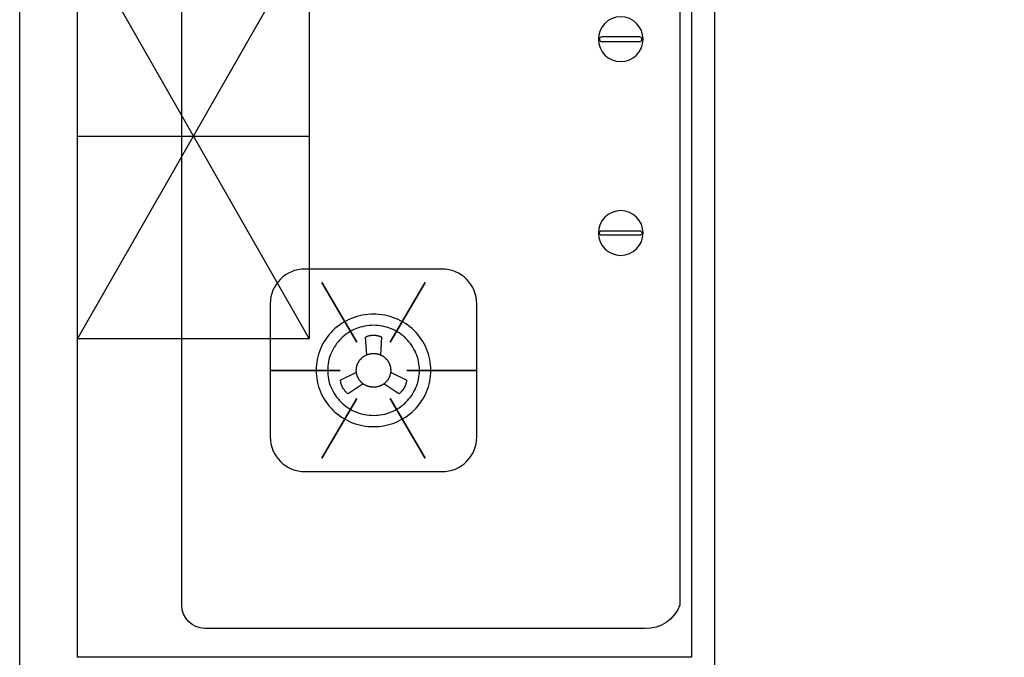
# Model space of a CAD drawing. Header units: millimetres. Extents: x 296296 to 297283, y 219875 to 220035.
# Tile 116 of 256: x 296796.388 to 296797.239, y 220019.989 to 220020.539. Entities that reach past the tile are written whole.
import ezdxf

# ---------------------------------------------------------------- set-up
doc = ezdxf.new("R2010")
doc.units = ezdxf.units.MM

# ---------------------------------------------------------------- blocks, each defined once
blk = doc.blocks.new('185洋房-中间套（报建版）-旧规$0$185洋房-边套（报建版）$0$洋房户型$0$A$C98681575')
at = {"color": 253}
for p, q in [((530.0136008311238, 275.0033057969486), (330.0135916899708, 625.0033005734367)), ((530.0135916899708, 625.0033057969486), (330.0136008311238, 275.0033005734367)), ((267.5326510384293, 276.4175677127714), (268.5690272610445, 261.1335138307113)), ((280.3697176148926, 261.1335141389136), (281.4060930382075, 276.4175680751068)), ((259.7038592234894, 246.0751789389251), (245.6885901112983, 239.313343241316)), ((303.2501559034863, 239.3133447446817), (289.2348864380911, 246.075179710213)), ((252.6253114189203, 227.5306607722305), (265.604204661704, 236.0528796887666)), ((283.3345415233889, 236.0528801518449), (296.3134352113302, 227.530661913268))]:
    blk.add_line(p, q, dxfattribs=at)
for points in [[(0.0135845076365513, 900.0032919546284), (0.013608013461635, 0.0032919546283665), (530.0136080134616, 0.0033057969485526), (530.0135845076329, 900.0033057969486)], [(229.8761643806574, 323.4996736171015), (260.1004500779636, 272.1608428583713)], [(319.0625772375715, 323.4996759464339), (288.8382942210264, 272.1608436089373)], [(185.2829599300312, 247.7538554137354), (245.7315286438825, 247.7538569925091)], [(363.6557856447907, 247.7538600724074), (303.2072169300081, 247.7538584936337)], [(229.8761683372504, 172.0080395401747), (260.1004513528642, 223.3468718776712)], [(319.0625811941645, 172.008041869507), (288.838295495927, 223.3468726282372)]]:
    blk.add_lwpolyline(points, close=True, dxfattribs=at)
for points in [[(440.0136055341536, 45.00330344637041), (440.0135869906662, 855.0033034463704, 0.4142135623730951), (420.0135864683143, 875.0033029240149), (40.01358646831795, 875.0032929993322, 0.3249358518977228), (10.01358699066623, 855.0032922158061), (10.01360553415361, 45.00329221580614, 0.3249358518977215), (40.01360605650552, 25.00329299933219), (420.0136060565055, 25.00330292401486, 0.4142135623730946)], [(44.62751163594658, 535.6571555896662), (77.35221357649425, 535.6571564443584, -0.9999999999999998), (77.35221368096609, 531.6571564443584), (44.62751174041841, 531.6571555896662, -0.9999999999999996)], [(44.62751611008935, 364.349430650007), (77.35221805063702, 364.3494315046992, 0.9999999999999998), (77.35221794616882, 368.3494315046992), (44.62751600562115, 368.349430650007, 0.9999999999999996)], [(215.2829576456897, 335.2175919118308), (333.6557833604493, 335.2175950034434, -0.4142135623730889), (363.6557841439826, 305.2175957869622), (363.6557871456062, 190.2901243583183, -0.4142135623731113), (333.6557879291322, 160.2901235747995), (215.2829622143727, 160.2901204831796, -0.4142135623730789), (185.2829614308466, 190.2901196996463), (185.2829584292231, 305.2175911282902, -0.414213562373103)]]:
    blk.add_lwpolyline(points, format="xyb", close=True, dxfattribs=at)
for points in [[(530.0135916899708, 625.0033057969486), (330.0135916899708, 625.0033005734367), (330.0136008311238, 275.0033005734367), (530.0136008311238, 275.0033057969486)], [(530.0135962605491, 450.0033057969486), (330.0135962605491, 450.0033005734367)]]:
    blk.add_lwpolyline(points, dxfattribs=at)
for points in [[(224.9216015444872, 247.7542978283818, -1e-16), (224.9806014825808, 250.1382978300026, -1e-16), (225.159601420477, 252.5162978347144, -1e-16), (225.4576013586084, 254.8832978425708, -1e-16), (225.8736012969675, 257.2332978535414, -1e-16), (226.4066012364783, 259.5602978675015, -1e-16), (227.0546011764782, 261.8592978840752, -1e-16), (227.8176011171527, 264.1232979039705, -1e-16), (228.6926010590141, 266.3492979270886, -1e-16), (229.6786010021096, 268.5292979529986, -1e-16), (230.7716009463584, 270.6592979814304, -1e-16), (231.9706008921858, 272.7342980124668, -1e-16), (233.2716008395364, 274.7492980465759, -1e-16), (234.6716007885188, 276.6992980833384, -1e-16), (236.1686007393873, 278.579298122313, -1e-16), (237.7566006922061, 280.3852981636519, -1e-16), (239.4336006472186, 282.1132982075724, -1e-16), (241.1946006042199, 283.7572982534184, -1e-16), (243.0366005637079, 285.3152983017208, -1e-16), (244.9536005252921, 286.7822983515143, -1e-16), (246.9416004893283, 288.1552984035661, -1e-16), (248.996600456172, 289.4312984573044, -1e-16), (251.1126004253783, 290.6072985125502, -1e-16), (253.2846003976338, 291.6792985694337, -1e-16), (255.5086003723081, 292.6462986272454, -1e-16), (257.7776003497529, 293.504298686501, -1e-16), (260.0866003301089, 294.2522987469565, -1e-16), (262.4306003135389, 294.8882988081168, -1e-16), (264.8026002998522, 295.4112988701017, -1e-16), (267.1996002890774, 295.8192989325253, -1e-16), (269.6126002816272, 296.1112989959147, -1e-16), (272.0386002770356, 296.2862990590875, -1e-16), (274.4696002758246, 296.3452991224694, -1e-16), (276.900600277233, 296.2862991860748, -1e-16), (279.3256002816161, 296.111299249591, -1e-16), (281.7396002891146, 295.8192993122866, -1e-16), (284.1356002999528, 295.4112993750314, -1e-16), (286.5086003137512, 294.8882994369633, -1e-16), (288.8526003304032, 294.2522994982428, -1e-16), (291.1616003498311, 293.5042995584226, -1e-16), (293.4306003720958, 292.6462996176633, -1e-16), (295.6536003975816, 291.6792996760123, -1e-16), (297.8266004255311, 290.6072997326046, -1e-16), (299.9426004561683, 289.4312997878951, -1e-16), (301.9966004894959, 288.1552998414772, -1e-16), (303.9846005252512, 286.7822998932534, -1e-16), (305.9026005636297, 285.3152999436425, -1e-16), (307.7436006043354, 283.757299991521, -1e-16), (309.5056006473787, 282.1133000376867, -1e-16), (311.1816006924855, 280.3853000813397, -1e-16), (312.7706007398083, 278.5793001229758, -1e-16), (314.2666007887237, 276.6993001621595, -1e-16), (315.666600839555, 274.7493001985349, -1e-16), (316.9686008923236, 272.7343002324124, -1e-16), (318.166600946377, 270.6593002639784, -1e-16), (319.2606010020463, 268.5293002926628, -1e-16), (320.2456010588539, 266.349300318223, -1e-16), (321.1206011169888, 264.123300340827, -1e-16), (321.8836011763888, 261.8593003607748, -1e-16), (322.5326012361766, 259.560300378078, -1e-16), (323.0656012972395, 257.2333003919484, -1e-16), (323.4806013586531, 254.8833004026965, -1e-16), (323.7786014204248, 252.5163004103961, -1e-16), (323.9576014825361, 250.1383004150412, -1e-16), (324.017601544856, 247.7543004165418, -1e-16), (323.9576016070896, 245.3693004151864, -1e-16), (323.7786016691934, 242.9913004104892, -1e-16), (323.4806017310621, 240.6243004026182, -1e-16), (323.0656017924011, 238.2743003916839, -1e-16), (322.5326018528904, 235.9473003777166, -1e-16), (321.8836019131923, 233.6483003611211, -1e-16), (321.1206019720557, 231.384300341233, -1e-16), (320.2456020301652, 229.1593003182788, -1e-16), (319.260602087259, 226.9783002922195, -1e-16), (318.1666021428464, 224.8483002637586, -1e-16), (316.9686021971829, 222.7733002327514, -1e-16), (315.6666022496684, 220.7583001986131, -1e-16), (314.2666023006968, 218.8083001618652, -1e-16), (312.7706023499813, 216.9283001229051, -1e-16), (311.1816023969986, 215.1223000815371, -1e-16), (309.5056024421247, 213.3953000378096, -1e-16), (307.7436024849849, 211.7502999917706, -1e-16), (305.9026025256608, 210.1922999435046, -1e-16), (303.9846025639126, 208.7252998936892, -1e-16), (301.9966025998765, 207.3522998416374, -1e-16), (299.9426026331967, 206.0762997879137, -1e-16), (297.8266026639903, 204.9002997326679, -1e-16), (295.6536026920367, 203.8282996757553, -1e-16), (293.4306027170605, 202.86129961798, -1e-16), (291.1616027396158, 202.0032995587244, -1e-16), (288.8526027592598, 201.2552994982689, -1e-16), (286.5086027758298, 200.6192994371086, -1e-16), (284.1356027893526, 200.0962993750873, -1e-16), (281.7396027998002, 199.6892993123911, -1e-16), (279.3256028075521, 199.3972992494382, -1e-16), (276.9006028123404, 199.2212991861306, -1e-16), (274.4696028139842, 199.1632991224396, -1e-16), (272.0386028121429, 199.2212990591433, -1e-16), (269.6126028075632, 199.397298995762, -1e-16), (267.1996028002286, 199.689298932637, -1e-16), (264.802602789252, 200.0962988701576, -1e-16), (262.4306027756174, 200.6192988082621, -1e-16), (260.0866027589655, 201.2552987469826, -1e-16), (257.7776027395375, 202.0032986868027, -1e-16), (255.5086027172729, 202.8612986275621, -1e-16), (253.2846026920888, 203.8282985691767, -1e-16), (251.1126026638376, 204.9002985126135, -1e-16), (248.9966026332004, 206.076298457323, -1e-16), (246.9416025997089, 207.3522984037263, -1e-16), (244.9536025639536, 208.7252983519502, -1e-16), (243.036602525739, 210.1922983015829, -1e-16), (241.1946024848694, 211.750298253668, -1e-16), (239.4336024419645, 213.3952982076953, -1e-16), (237.7566023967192, 215.1222981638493, -1e-16), (236.1686023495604, 216.9282981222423, -1e-16), (234.6716023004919, 218.8082980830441, -1e-16), (233.2716022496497, 220.7582980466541, -1e-16), (231.9706021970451, 222.7732980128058, -1e-16), (230.771602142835, 224.8482979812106, -1e-16), (229.6786020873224, 226.9782979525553, -1e-16), (228.6926020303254, 229.1592979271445, -1e-16), (227.8176019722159, 231.3842979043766, -1e-16), (227.0546019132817, 233.6482978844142, -1e-16), (226.4066018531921, 235.9472978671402, -1e-16), (225.8736017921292, 238.2742978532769, -1e-16), (225.4576017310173, 240.6242978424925, -1e-16), (225.1596016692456, 242.9912978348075, -1e-16), (224.9806016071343, 245.3692978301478, -1e-16), (224.9216015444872, 247.7542978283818, -1e-16)], [(234.8306015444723, 247.7542980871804, -1e-16), (234.878601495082, 249.6612980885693, -1e-16), (235.0216014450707, 251.5642980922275, -1e-16), (235.2596013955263, 253.4572980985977, -1e-16), (235.592601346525, 255.3372981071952, -1e-16), (236.0186012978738, 257.1992981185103, -1e-16), (236.537601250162, 259.0382981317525, -1e-16), (237.1476012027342, 260.8492981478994, -1e-16), (237.8486011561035, 262.630298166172, -1e-16), (238.6366011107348, 264.3742981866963, -1e-16), (239.5116010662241, 266.0782982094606, -1e-16), (240.4706010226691, 267.738298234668, -1e-16), (241.511600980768, 269.3502982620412, -1e-16), (242.6316009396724, 270.9102982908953, -1e-16), (243.8286009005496, 272.4142983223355, -1e-16), (245.0996008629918, 273.8592983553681, -1e-16), (246.4406008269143, 275.2412983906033, -1e-16), (247.8496007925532, 276.5562984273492, -1e-16), (249.3226007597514, 277.8032984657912, -1e-16), (250.856600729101, 278.9762985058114, -1e-16), (252.4476007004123, 280.0752985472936, -1e-16), (254.0916006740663, 281.0962985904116, -1e-16), (255.7836006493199, 282.0362986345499, -1e-16), (257.5216006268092, 282.8942986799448, -1e-16), (259.3006006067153, 283.6672987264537, -1e-16), (261.1156005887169, 284.3542987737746, -1e-16), (262.9626005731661, 284.9522988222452, -1e-16), (264.837600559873, 285.4612988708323, -1e-16), (266.736600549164, 285.8792989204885, -1e-16), (268.6536005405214, 286.2062989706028, -1e-16), (270.5846005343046, 286.4392990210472, -1e-16), (272.5246005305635, 286.5802990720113, -1e-16), (274.469600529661, 286.6262991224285, -1e-16), (276.4146005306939, 286.5802991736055, -1e-16), (278.3546005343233, 286.4392992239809, -1e-16), (280.2856005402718, 286.2062992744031, -1e-16), (282.2026005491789, 285.8792993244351, -1e-16), (284.1006005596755, 285.4612993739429, -1e-16), (285.9756005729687, 284.9522994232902, -1e-16), (287.8236005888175, 284.3542994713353, -1e-16), (289.6386006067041, 283.6672995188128, -1e-16), (291.4166006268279, 282.8942995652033, -1e-16), (293.1546006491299, 282.0362996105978, -1e-16), (294.8476006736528, 281.0962996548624, -1e-16), (296.4916007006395, 280.0752996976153, -1e-16), (298.0816007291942, 278.9762997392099, -1e-16), (299.6156007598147, 277.8032997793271, -1e-16), (301.0886007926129, 276.5562998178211, -1e-16), (302.4976008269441, 275.2412998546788, -1e-16), (303.8396008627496, 273.859299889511, -1e-16), (305.1106009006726, 272.4142999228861, -1e-16), (306.3076009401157, 270.9102999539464, -1e-16), (307.4276009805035, 269.3502999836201, -1e-16), (308.468601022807, 267.7383000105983, -1e-16), (309.4276010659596, 266.0783000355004, -1e-16), (310.301601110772, 264.3743000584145, -1e-16), (311.0906011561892, 262.6303000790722, -1e-16), (311.7906012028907, 260.8493000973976, -1e-16), (312.4006012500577, 259.0383001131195, -1e-16), (312.9196012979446, 257.1993001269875, -1e-16), (313.346601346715, 255.3373001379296, -1e-16), (313.6786013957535, 253.4573001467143, -1e-16), (313.9166014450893, 251.5643001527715, -1e-16), (314.0596014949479, 249.6613001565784, -1e-16), (314.107601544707, 247.7543001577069, -1e-16), (314.0596015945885, 245.8463001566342, -1e-16), (313.9166016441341, 243.9433001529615, -1e-16), (313.6786016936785, 242.0503001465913, -1e-16), (313.3466017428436, 240.1703001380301, -1e-16), (312.9196017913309, 238.3083001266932, -1e-16), (312.4006018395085, 236.469300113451, -1e-16), (311.7906018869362, 234.6583000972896, -1e-16), (311.0906019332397, 232.87830007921, -1e-16), (310.3016019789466, 231.1333000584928, -1e-16), (309.4276020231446, 229.4293000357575, -1e-16), (308.4686020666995, 227.7693000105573, -1e-16), (307.4276021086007, 226.1572999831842, -1e-16), (306.3076021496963, 224.5972999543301, -1e-16), (305.110602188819, 223.0932999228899, -1e-16), (303.8396022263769, 221.64829988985, -1e-16), (302.4976022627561, 220.2662998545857, -1e-16), (301.0886022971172, 218.9512998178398, -1e-16), (299.6156023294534, 217.7042997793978, -1e-16), (298.0816023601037, 216.5312997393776, -1e-16), (296.4916023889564, 215.4322996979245, -1e-16), (294.8476024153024, 214.4112996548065, -1e-16), (293.1546024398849, 213.4712996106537, -1e-16), (291.4166024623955, 212.6132995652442, -1e-16), (289.6386024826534, 211.8402995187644, -1e-16), (287.8236025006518, 211.1532994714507, -1e-16), (285.9756025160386, 210.5552994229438, -1e-16), (284.1006025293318, 210.0462993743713, -1e-16), (282.2026025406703, 209.6282993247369, -1e-16), (280.2856025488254, 209.3022992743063, -1e-16), (278.354602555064, 209.0682992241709, -1e-16), (276.4146025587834, 208.9282991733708, -1e-16), (274.4696025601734, 208.8812991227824, -1e-16), (272.524602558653, 208.9282990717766, -1e-16), (270.5846025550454, 209.0682990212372, -1e-16), (268.653602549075, 209.3022989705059, -1e-16), (266.7366025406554, 209.6282989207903, -1e-16), (264.8376025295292, 210.0462988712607, -1e-16), (262.9626025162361, 210.5552988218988, -1e-16), (261.1156025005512, 211.1532987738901, -1e-16), (259.3006024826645, 211.8402987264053, -1e-16), (257.5216024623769, 212.6132986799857, -1e-16), (255.7836024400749, 213.4712986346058, -1e-16), (254.0916024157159, 214.4112985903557, -1e-16), (252.4476023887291, 215.4322985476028, -1e-16), (250.8566023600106, 216.5312985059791, -1e-16), (249.3226023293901, 217.7042984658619, -1e-16), (247.8496022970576, 218.9512984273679, -1e-16), (246.4406022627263, 220.2662983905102, -1e-16), (245.099602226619, 221.6482983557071, -1e-16), (243.8286021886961, 223.0932983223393, -1e-16), (242.631602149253, 224.597298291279, -1e-16), (241.5116021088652, 226.1572982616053, -1e-16), (240.4706020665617, 227.7692982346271, -1e-16), (239.5116020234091, 229.4292982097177, -1e-16), (238.6366019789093, 231.1332981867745, -1e-16), (237.848601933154, 232.8782981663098, -1e-16), (237.1476018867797, 234.6582981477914, -1e-16), (236.5376018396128, 236.4692981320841, -1e-16), (236.0186017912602, 238.308298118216, -1e-16), (235.5926017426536, 240.1702981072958, -1e-16), (235.2596016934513, 242.0502980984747, -1e-16), (235.0216016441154, 243.9432980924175, -1e-16), (234.8786015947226, 245.8462980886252, -1e-16), (234.8306015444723, 247.7542980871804, -1e-16)], [(267.532600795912, 276.4172989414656, -1e-16), (267.6346007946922, 276.4622989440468, -1e-16), (267.7366007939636, 276.506298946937, -1e-16), (267.839600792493, 276.5492989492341, -1e-16), (267.9426007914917, 276.592298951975, -1e-16), (268.0456007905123, 276.6342989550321, -1e-16), (268.1486007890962, 276.6752989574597, -1e-16), (268.2526007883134, 276.7162989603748, -1e-16), (268.3566007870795, 276.756298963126, -1e-16), (268.460600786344, 276.7952989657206, -1e-16), (268.5656007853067, 276.8342989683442, -1e-16), (268.6706007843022, 276.8722989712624, -1e-16), (268.7756007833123, 276.909298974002, -1e-16), (268.8806007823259, 276.9462989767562, -1e-16), (268.9856007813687, 276.9822989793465, -1e-16), (269.0916007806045, 277.0172989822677, -1e-16), (269.1976007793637, 277.0522989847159, -1e-16), (269.3036007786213, 277.0862989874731, -1e-16), (269.4106007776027, 277.1192989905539, -1e-16), (269.5166007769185, 277.1512989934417, -1e-16), (269.6236007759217, 277.183298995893, -1e-16), (269.7306007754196, 277.214298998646, -1e-16), (269.8386007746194, 277.2452990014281, -1e-16), (269.9456007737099, 277.2742990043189, -1e-16), (270.0536007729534, 277.3032990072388, -1e-16), (270.1616007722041, 277.332299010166, -1e-16), (270.2696007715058, 277.3592990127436, -1e-16), (270.3776007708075, 277.3862990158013, -1e-16), (270.4866007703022, 277.412299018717, -1e-16), (270.5946007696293, 277.4382990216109, -1e-16), (270.7036007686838, 277.4632990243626, -1e-16), (270.8126007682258, 277.4872990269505, -1e-16), (270.9216007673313, 277.5102990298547, -1e-16), (271.0306007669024, 277.533299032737, -1e-16), (271.1406007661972, 277.5552990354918, -1e-16), (271.2496007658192, 277.5762990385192, -1e-16), (271.3596007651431, 277.5972990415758, -1e-16), (271.46960076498, 277.6162990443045, -1e-16), (271.5796007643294, 277.6362990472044, -1e-16), (271.689600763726, 277.6542990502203, -1e-16), (271.7996007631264, 277.6722990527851, -1e-16), (271.9106007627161, 277.6892990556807, -1e-16), (272.020600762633, 277.7052990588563, -1e-16), (272.1316007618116, 277.7202990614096, -1e-16), (272.2416007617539, 277.735299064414, -1e-16), (272.35260076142, 277.7492990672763, -1e-16), (272.4636007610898, 277.7632990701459, -1e-16), (272.5746007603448, 277.775299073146, -1e-16), (272.6856007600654, 277.7872990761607, -1e-16), (272.7966007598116, 277.7982990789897, -1e-16), (272.9076007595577, 277.8092990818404, -1e-16), (273.0196007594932, 277.8192990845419, -1e-16), (273.1306007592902, 277.8282990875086, -1e-16), (273.2416007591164, 277.8362990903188, -1e-16), (273.3536007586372, 277.8442990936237, -1e-16), (273.4646007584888, 277.8512990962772, -1e-16), (273.5766007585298, 277.8572990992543, -1e-16), (273.6876007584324, 277.8622991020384, -1e-16), (273.7996007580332, 277.8672991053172, -1e-16), (273.9106007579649, 277.8712991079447, -1e-16), (274.0226007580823, 277.8742991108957, -1e-16), (274.1346007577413, 277.8772991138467, -1e-16), (274.2456007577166, 277.8792991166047, -1e-16), (274.3576007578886, 277.8802991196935, -1e-16), (274.469600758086, 277.8802991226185, -1e-16), (274.5806007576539, 277.8802991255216, -1e-16), (274.6926007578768, 277.8792991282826, -1e-16), (274.8046007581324, 277.8772991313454, -1e-16), (274.916600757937, 277.8742991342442, -1e-16), (275.0276007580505, 277.871299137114, -1e-16), (275.1396007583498, 277.8672991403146, -1e-16), (275.2506007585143, 277.8622991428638, -1e-16), (275.3626007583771, 277.8572991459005, -1e-16), (275.473600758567, 277.8512991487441, -1e-16), (275.5856007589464, 277.8442991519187, -1e-16), (275.6966007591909, 277.8362991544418, -1e-16), (275.8086007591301, 277.8282991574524, -1e-16), (275.9196007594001, 277.81929916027, -1e-16), (276.0306007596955, 277.8092991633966, -1e-16), (276.1416007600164, 277.7982991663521, -1e-16), (276.2536007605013, 277.7872991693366, -1e-16), (276.364600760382, 277.7752991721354, -1e-16), (276.4756007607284, 277.7632991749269, -1e-16), (276.5856007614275, 277.7492991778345, -1e-16), (276.6966007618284, 277.7352991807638, -1e-16), (276.8076007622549, 277.7202991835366, -1e-16), (276.9176007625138, 277.7052991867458, -1e-16), (277.0286007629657, 277.6892991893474, -1e-16), (277.1386007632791, 277.6722991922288, -1e-16), (277.248600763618, 277.654299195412, -1e-16), (277.3596007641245, 277.6362991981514, -1e-16), (277.46960076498, 277.6162992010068, -1e-16), (277.5786007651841, 277.597299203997, -1e-16), (277.6886007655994, 277.5762992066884, -1e-16), (277.798600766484, 277.5552992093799, -1e-16), (277.9076007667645, 277.533299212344, -1e-16), (278.0166007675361, 277.5102992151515, -1e-16), (278.126600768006, 277.487299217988, -1e-16), (278.2346007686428, 277.4632992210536, -1e-16), (278.3436007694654, 277.4382992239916, -1e-16), (278.4526007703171, 277.412299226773, -1e-16), (278.5606007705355, 277.386299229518, -1e-16), (278.6696007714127, 277.3592992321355, -1e-16), (278.7776007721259, 277.3322992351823, -1e-16), (278.88560077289, 277.3032992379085, -1e-16), (278.9926007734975, 277.2742992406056, -1e-16), (279.1006007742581, 277.2452992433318, -1e-16), (279.2076007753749, 277.2142992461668, -1e-16), (279.3146007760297, 277.1832992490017, -1e-16), (279.4216007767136, 277.1512992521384, -1e-16), (279.5286007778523, 277.1192992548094, -1e-16), (279.6346007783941, 277.086299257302, -1e-16), (279.740600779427, 277.0522992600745, -1e-16), (279.8466007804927, 277.0172992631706, -1e-16), (279.9526007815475, 276.9822992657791, -1e-16), (280.0586007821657, 276.9462992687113, -1e-16), (280.1636007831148, 276.9092992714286, -1e-16), (280.2686007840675, 276.8722992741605, -1e-16), (280.3736007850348, 276.8342992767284, -1e-16), (280.4776007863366, 276.7952992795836, -1e-16), (280.5826007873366, 276.7562992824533, -1e-16), (280.6866007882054, 276.7162992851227, -1e-16), (280.7896007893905, 276.6752992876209, -1e-16), (280.8936007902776, 276.634299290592, -1e-16), (280.9966007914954, 276.5922992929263, -1e-16), (281.0996007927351, 276.5492992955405, -1e-16), (281.2016007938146, 276.5062992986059, -1e-16), (281.3046007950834, 276.4622993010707, -1e-16), (281.4056007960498, 276.4172993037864, -1e-16)], [(289.3336015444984, 247.7542995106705, -1e-16), (289.3296015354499, 248.1112995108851, -1e-16), (289.3156015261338, 248.4692995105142, -1e-16), (289.2936015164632, 248.826299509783, -1e-16), (289.2626015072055, 249.1822995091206, -1e-16), (289.2216014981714, 249.5382995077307, -1e-16), (289.1726014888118, 249.8922995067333, -1e-16), (289.1146014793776, 250.2462995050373, -1e-16), (289.0486014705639, 250.59729950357, -1e-16), (288.9726014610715, 250.9472995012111, -1e-16), (288.8886014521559, 251.2962994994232, -1e-16), (288.795601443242, 251.6422994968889, -1e-16), (288.69360143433, 251.9852994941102, -1e-16), (288.583601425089, 252.3262994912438, -1e-16), (288.4646014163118, 252.6642994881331, -1e-16), (288.3376014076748, 253.0002994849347, -1e-16), (288.202601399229, 253.3322994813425, -1e-16), (288.0586013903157, 253.6612994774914, -1e-16), (287.9066013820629, 253.9862994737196, -1e-16), (287.7466013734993, 254.3082994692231, -1e-16), (287.5786013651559, 254.6252994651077, -1e-16), (287.4026013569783, 254.9392994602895, -1e-16), (287.2186013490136, 255.2482994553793, -1e-16), (287.0276013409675, 255.5522994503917, -1e-16), (286.828601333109, 255.8522994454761, -1e-16), (286.622601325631, 256.1472994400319, -1e-16), (286.408601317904, 256.4372994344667, -1e-16), (286.1876013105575, 256.7222994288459, -1e-16), (285.9596013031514, 257.0012994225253, -1e-16), (285.7246012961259, 257.275299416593, -1e-16), (285.4836012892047, 257.5432994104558, -1e-16), (285.2346012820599, 257.8052994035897, -1e-16), (284.979601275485, 258.0612993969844, -1e-16), (284.7186012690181, 258.3112993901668, -1e-16), (284.4516012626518, 258.5552993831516, -1e-16), (284.1786012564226, 258.7922993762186, -1e-16), (283.8996012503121, 259.0222993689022, -1e-16), (283.6146012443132, 259.2462993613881, -1e-16), (283.3236012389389, 259.4622993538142, -1e-16), (283.0286012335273, 259.6722993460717, -1e-16), (282.7276012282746, 259.8742993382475, -1e-16), (282.4216012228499, 260.0692993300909, -1e-16), (282.1116012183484, 260.2572993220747, -1e-16), (281.7956012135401, 260.4372993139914, -1e-16), (281.4766012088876, 260.6102993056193, -1e-16), (281.1526012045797, 260.7742992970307, -1e-16), (280.824601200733, 260.9312992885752, -1e-16), (280.4926011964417, 261.0802992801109, -1e-16), (280.1576011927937, 261.2212992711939, -1e-16), (279.8186011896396, 261.3542992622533, -1e-16), (279.4766011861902, 261.4792992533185, -1e-16), (279.1316011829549, 261.5952992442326, -1e-16), (278.7846011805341, 261.7032992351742, -1e-16), (278.433601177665, 261.8032992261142, -1e-16), (278.0816011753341, 261.894299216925, -1e-16), (277.7266011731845, 261.977299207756, -1e-16), (277.3696011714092, 262.0512991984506, -1e-16), (277.0106011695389, 262.1162991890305, -1e-16), (276.6506011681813, 262.1732991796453, -1e-16), (276.2886011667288, 262.2212991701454, -1e-16), (275.9266011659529, 262.2612991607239, -1e-16), (275.5626011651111, 262.2912991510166, -1e-16), (275.1986011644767, 262.3132991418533, -1e-16), (274.8346011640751, 262.3262991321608, -1e-16), (274.4696011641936, 262.331299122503, -1e-16), (274.1046011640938, 262.3262991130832, -1e-16), (273.7396011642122, 262.3132991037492, -1e-16), (273.3756011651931, 262.291299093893, -1e-16), (273.0126011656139, 262.2612990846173, -1e-16), (272.6496011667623, 262.2212990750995, -1e-16), (272.2886011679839, 262.1732990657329, -1e-16), (271.9286011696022, 262.116299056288, -1e-16), (271.5696011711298, 262.0512990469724, -1e-16), (271.212601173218, 261.9772990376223, -1e-16), (270.8576011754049, 261.8942990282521, -1e-16), (270.5046011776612, 261.8032990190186, -1e-16), (270.1546011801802, 261.7032990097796, -1e-16), (269.8066011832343, 261.5952990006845, -1e-16), (269.4616011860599, 261.4792989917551, -1e-16), (269.1196011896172, 261.3542989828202, -1e-16), (268.7806011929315, 261.221298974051, -1e-16), (268.445601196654, 261.0802989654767, -1e-16), (268.1136012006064, 260.9312989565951, -1e-16), (267.7866012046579, 260.7742989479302, -1e-16), (267.4626012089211, 260.6102989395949, -1e-16), (267.1426012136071, 260.4372989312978, -1e-16), (266.8276012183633, 260.2572989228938, -1e-16), (266.5166012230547, 260.0692989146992, -1e-16), (266.2116012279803, 259.8742989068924, -1e-16), (265.9106012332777, 259.6722988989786, -1e-16), (265.6146012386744, 259.4622988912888, -1e-16), (265.324601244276, 259.2462988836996, -1e-16), (265.0396012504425, 259.0222988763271, -1e-16), (264.7606012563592, 258.7922988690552, -1e-16), (264.4866012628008, 258.5552988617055, -1e-16), (264.219601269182, 258.31129885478, -1e-16), (263.9586012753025, 258.0612988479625, -1e-16), (263.7036012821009, 257.8052988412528, -1e-16), (263.4556012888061, 257.5432988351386, -1e-16), (263.2136012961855, 257.2752988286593, -1e-16), (262.9786013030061, 257.001298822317, -1e-16), (262.7506013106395, 256.7222988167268, -1e-16), (262.5306013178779, 256.4372988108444, -1e-16), (262.3166013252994, 256.1472988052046, -1e-16), (262.109601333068, 255.8522987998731, -1e-16), (261.9116013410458, 255.552298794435, -1e-16), (261.7196013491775, 255.2482987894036, -1e-16), (261.5356013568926, 254.9392987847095, -1e-16), (261.3606013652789, 254.62529878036, -1e-16), (261.1926013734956, 254.3082987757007, -1e-16), (261.0326013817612, 253.9862987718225, -1e-16), (260.8806013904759, 253.6612987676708, -1e-16), (260.7366013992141, 253.3322987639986, -1e-16), (260.6006014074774, 253.0002987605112, -1e-16), (260.47360141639, 252.6642987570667, -1e-16), (260.3556014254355, 252.3262987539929, -1e-16), (260.2446014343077, 251.9852987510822, -1e-16), (260.1436014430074, 251.6422987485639, -1e-16), (260.050601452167, 251.2962987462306, -1e-16), (259.966601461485, 250.9472987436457, -1e-16), (259.890601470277, 250.5972987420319, -1e-16), (259.8236014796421, 250.2462987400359, -1e-16), (259.7656014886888, 249.8922987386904, -1e-16), (259.7166014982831, 249.5382987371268, -1e-16), (259.6766015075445, 249.1822987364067, -1e-16), (259.6456015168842, 248.826298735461, -1e-16), (259.6226015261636, 248.4692987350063, -1e-16), (259.609601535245, 248.1112987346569, -1e-16), (259.6046015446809, 247.7542987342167, -1e-16)], [(259.6046015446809, 247.7542987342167, -1e-16), (259.6096015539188, 247.3962987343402, -1e-16), (259.6226015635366, 247.0382987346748, -1e-16), (259.6456015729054, 246.6812987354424, -1e-16), (259.6766015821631, 246.3252987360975, -1e-16), (259.7166015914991, 245.9692987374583, -1e-16), (259.765601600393, 245.6152987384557, -1e-16), (259.8236016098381, 245.2612987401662, -1e-16), (259.8906016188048, 244.9102987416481, -1e-16), (259.9666016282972, 244.560298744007, -1e-16), (260.0506016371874, 244.2122987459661, -1e-16), (260.1436016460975, 243.8662987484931, -1e-16), (260.2446016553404, 243.5222987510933, -1e-16), (260.3556016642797, 243.1812987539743, -1e-16), (260.473601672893, 242.8432987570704, -1e-16), (260.60060168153, 242.5072987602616, -1e-16), (260.7366016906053, 242.1752987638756, -1e-16), (260.8806016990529, 241.8462987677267, -1e-16), (261.032601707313, 241.5212987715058, -1e-16), (261.1926017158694, 241.199298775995, -1e-16), (261.3606017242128, 240.8822987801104, -1e-16), (261.5356017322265, 240.5682987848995, -1e-16), (261.7196017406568, 240.2592987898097, -1e-16), (261.9116017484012, 239.9552987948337, -1e-16), (262.1096017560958, 239.6552987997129, -1e-16), (262.3166017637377, 239.3602988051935, -1e-16), (262.5306017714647, 239.0702988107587, -1e-16), (262.7506017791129, 238.7852988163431, -1e-16), (262.9786017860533, 238.5062988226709, -1e-16), (263.2136017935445, 238.232298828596, -1e-16), (263.455601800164, 237.9642988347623, -1e-16), (263.7036018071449, 237.7022988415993, -1e-16), (263.9586018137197, 237.4462988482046, -1e-16), (264.2196018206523, 237.1962988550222, -1e-16), (264.4866018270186, 236.952298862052, -1e-16), (264.7606018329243, 236.7162988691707, -1e-16), (265.0396018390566, 236.4852988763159, -1e-16), (265.3246018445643, 236.2622988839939, -1e-16), (265.6146018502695, 236.0452988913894, -1e-16), (265.9106018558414, 235.8352988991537, -1e-16), (266.2116018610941, 235.6332989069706, -1e-16), (266.5166018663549, 235.4382989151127, -1e-16), (266.827601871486, 235.2502989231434, -1e-16), (267.1426018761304, 235.0702989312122, -1e-16), (267.4626018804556, 234.89829893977, -1e-16), (267.786601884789, 234.7332989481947, -1e-16), (268.1136018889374, 234.5762989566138, -1e-16), (268.4456018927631, 234.4272989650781, -1e-16), (268.7806018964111, 234.2862989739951, -1e-16), (269.1196019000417, 234.1532989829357, -1e-16), (269.4616019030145, 234.0282989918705, -1e-16), (269.8066019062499, 233.9122990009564, -1e-16), (270.1546019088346, 233.8042990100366, -1e-16), (270.5046019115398, 233.7042990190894, -1e-16), (270.8576019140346, 233.6132990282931, -1e-16), (271.2126019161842, 233.5302990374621, -1e-16), (271.5696019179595, 233.4562990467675, -1e-16), (271.9286019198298, 233.3912990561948, -1e-16), (272.2886019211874, 233.3342990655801, -1e-16), (272.649601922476, 233.2862990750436, -1e-16), (273.0126019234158, 233.246299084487, -1e-16), (273.3756019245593, 233.2162990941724, -1e-16), (273.739601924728, 233.1942991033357, -1e-16), (274.1046019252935, 233.1812991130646, -1e-16), (274.4696019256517, 233.1762991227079, -1e-16), (274.8346019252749, 233.1812991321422, -1e-16), (275.1986019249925, 233.1942991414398, -1e-16), (275.5626019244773, 233.216299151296, -1e-16), (275.9266019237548, 233.2462991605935, -1e-16), (276.2886019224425, 233.2862991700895, -1e-16), (276.6506019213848, 233.3342991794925, -1e-16), (277.0106019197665, 233.3912991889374, -1e-16), (277.3696019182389, 233.4562991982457, -1e-16), (277.7266019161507, 233.5302992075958, -1e-16), (278.0816019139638, 233.613299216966, -1e-16), (278.4336019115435, 233.704299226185, -1e-16), (278.7846019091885, 233.8042992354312, -1e-16), (279.1316019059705, 233.9122992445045, -1e-16), (279.4766019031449, 234.0282992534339, -1e-16), (279.8186019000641, 234.1532992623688, -1e-16), (280.1576018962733, 234.286299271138, -1e-16), (280.4926018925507, 234.4272992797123, -1e-16), (280.8246018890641, 234.5762992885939, -1e-16), (281.1526018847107, 234.7332992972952, -1e-16), (281.4766018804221, 234.8982993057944, -1e-16), (281.7956018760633, 235.0702993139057, -1e-16), (282.1116018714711, 235.2502993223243, -1e-16), (282.42160186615, 235.4382993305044, -1e-16), (282.7276018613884, 235.6332993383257, -1e-16), (283.028601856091, 235.8352993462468, -1e-16), (283.323601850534, 236.0452993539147, -1e-16), (283.6146018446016, 236.2622993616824, -1e-16), (283.8996018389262, 236.485299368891, -1e-16), (284.1786018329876, 236.7162993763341, -1e-16), (284.4516018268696, 236.952299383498, -1e-16), (284.7186018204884, 237.196299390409, -1e-16), (284.9796018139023, 237.4462993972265, -1e-16), (285.2346018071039, 237.7022994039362, -1e-16), (285.4836018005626, 237.9642994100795, -1e-16), (285.7246017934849, 238.2322994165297, -1e-16), (285.9596017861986, 238.5062994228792, -1e-16), (286.187601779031, 238.7852994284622, -1e-16), (286.4086017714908, 239.070299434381, -1e-16), (286.6226017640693, 239.3602994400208, -1e-16), (286.8286017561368, 239.6552994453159, -1e-16), (287.0276017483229, 239.9552994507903, -1e-16), (287.2186017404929, 240.2592994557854, -1e-16), (287.4026017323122, 240.5682994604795, -1e-16), (287.5786017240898, 240.8822994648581, -1e-16), (287.7466017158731, 241.1992994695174, -1e-16), (287.9066017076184, 241.5212994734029, -1e-16), (288.0586016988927, 241.8462994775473, -1e-16), (288.2026016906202, 242.1752994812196, -1e-16), (288.3376016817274, 242.5072994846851, -1e-16), (288.4646016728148, 242.8432994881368, -1e-16), (288.5836016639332, 243.1812994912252, -1e-16), (288.6936016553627, 243.5222994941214, -1e-16), (288.7956016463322, 243.8662994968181, -1e-16), (288.8886016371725, 244.2122994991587, -1e-16), (288.9726016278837, 244.5602995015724, -1e-16), (289.0486016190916, 244.9102995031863, -1e-16), (289.1146016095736, 245.2612995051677, -1e-16), (289.1726016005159, 245.6152995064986, -1e-16), (289.2216015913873, 245.9692995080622, -1e-16), (289.2626015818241, 246.3252995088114, -1e-16), (289.2936015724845, 246.6812995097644, -1e-16), (289.3156015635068, 247.0382995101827, -1e-16), (289.3296015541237, 247.3962995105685, -1e-16), (289.3336015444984, 247.7542995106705, -1e-16)], [(252.6256020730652, 227.5302985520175, -1e-16), (252.5346020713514, 227.5952985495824, -1e-16), (252.4446020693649, 227.6592985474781, -1e-16), (252.3556020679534, 227.7252985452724, -1e-16), (252.2666020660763, 227.7912985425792, -1e-16), (252.1776020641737, 227.8582985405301, -1e-16), (252.089602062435, 227.9252985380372, -1e-16), (252.0016020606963, 227.9922985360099, -1e-16), (251.9136020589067, 228.0612985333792, -1e-16), (251.8276020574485, 228.130298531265, -1e-16), (251.7406020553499, 228.199298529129, -1e-16), (251.654602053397, 228.2692985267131, -1e-16), (251.5696020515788, 228.3402985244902, -1e-16), (251.4846020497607, 228.4112985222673, -1e-16), (251.3996020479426, 228.4822985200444, -1e-16), (251.3156020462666, 228.5542985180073, -1e-16), (251.2326020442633, 228.627298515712, -1e-16), (251.1496020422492, 228.7002985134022, -1e-16), (251.0666020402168, 228.7742985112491, -1e-16), (250.9846020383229, 228.8492985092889, -1e-16), (250.9036020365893, 228.9242985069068, -1e-16), (250.8226020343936, 228.9992985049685, -1e-16), (250.7416020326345, 229.0752985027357, -1e-16), (250.6616020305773, 229.1512985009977, -1e-16), (250.5826020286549, 229.2282984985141, -1e-16), (250.5036020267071, 229.3062984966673, -1e-16), (250.4246020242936, 229.3842984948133, -1e-16), (250.3476020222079, 229.4622984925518, -1e-16), (250.2696020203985, 229.5412984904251, -1e-16), (250.1926020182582, 229.6212984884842, -1e-16), (250.1166020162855, 229.7012984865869, -1e-16), (250.0406020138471, 229.7812984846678, -1e-16), (249.9656020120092, 229.8622984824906, -1e-16), (249.8906020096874, 229.9442984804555, -1e-16), (249.8166020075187, 230.0262984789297, -1e-16), (249.7436020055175, 230.10829847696, -1e-16), (249.6706020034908, 230.1912984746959, -1e-16), (249.5976020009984, 230.2742984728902, -1e-16), (249.5256019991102, 230.358298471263, -1e-16), (249.4546019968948, 230.4432984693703, -1e-16), (249.3836019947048, 230.5272984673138, -1e-16), (249.3136019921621, 230.6132984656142, -1e-16), (249.2446019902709, 230.6982984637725, -1e-16), (249.1756019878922, 230.784298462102, -1e-16), (249.1066019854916, 230.8712984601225, -1e-16), (249.038601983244, 230.9582984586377, -1e-16), (248.9716019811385, 231.0462984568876, -1e-16), (248.905601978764, 231.1332984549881, -1e-16), (248.8386019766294, 231.2222984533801, -1e-16), (248.7736019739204, 231.3102984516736, -1e-16), (248.7086019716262, 231.400298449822, -1e-16), (248.6446019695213, 231.4892984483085, -1e-16), (248.5806019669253, 231.5792984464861, -1e-16), (248.5176019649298, 231.6702984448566, -1e-16), (248.4556019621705, 231.761298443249, -1e-16), (248.3936019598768, 231.8522984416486, -1e-16), (248.3326019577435, 231.9432984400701, -1e-16), (248.2716019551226, 232.0352984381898, -1e-16), (248.2116019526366, 232.1282984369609, -1e-16), (248.1526019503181, 232.22129843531, -1e-16), (248.0936019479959, 232.3142984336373, -1e-16), (248.035601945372, 232.407298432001, -1e-16), (247.9786019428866, 232.5012984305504, -1e-16), (247.9216019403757, 232.5962984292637, -1e-16), (247.8656019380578, 232.6902984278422, -1e-16), (247.8096019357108, 232.785298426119, -1e-16), (247.754601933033, 232.8812984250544, -1e-16), (247.7006019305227, 232.977298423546, -1e-16), (247.6466019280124, 233.0732984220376, -1e-16), (247.593601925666, 233.1692984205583, -1e-16), (247.5416019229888, 233.2662984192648, -1e-16), (247.4906019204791, 233.3632984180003, -1e-16), (247.4396019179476, 233.4612984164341, -1e-16), (247.3886019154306, 233.5582984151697, -1e-16), (247.3396019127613, 233.6562984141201, -1e-16), (247.2906019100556, 233.7552984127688, -1e-16), (247.2416019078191, 233.854298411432, -1e-16), (247.1946019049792, 233.9532984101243, -1e-16), (247.1476019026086, 234.0522984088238, -1e-16), (247.1006018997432, 234.1522984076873, -1e-16), (247.0556018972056, 234.252298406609, -1e-16), (247.0106018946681, 234.3522984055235, -1e-16), (246.965601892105, 234.4532984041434, -1e-16), (246.9226018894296, 234.5532984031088, -1e-16), (246.8796018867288, 234.6542984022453, -1e-16), (246.83760188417, 234.756298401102, -1e-16), (246.7956018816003, 234.8582983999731, -1e-16), (246.7546018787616, 234.9592983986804, -1e-16), (246.7146018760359, 235.0622983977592, -1e-16), (246.674601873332, 235.1642983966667, -1e-16), (246.6366018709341, 235.2672983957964, -1e-16), (246.5986018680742, 235.3702983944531, -1e-16), (246.5606018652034, 235.4732983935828, -1e-16), (246.5236018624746, 235.5772983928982, -1e-16), (246.4876018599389, 235.6802983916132, -1e-16), (246.452601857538, 235.7842983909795, -1e-16), (246.417601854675, 235.8882983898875, -1e-16), (246.3846018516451, 235.993298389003, -1e-16), (246.3506018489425, 236.0972983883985, -1e-16), (246.3186018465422, 236.2022983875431, -1e-16), (246.2866018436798, 236.3072983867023, -1e-16), (246.2556018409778, 236.4122983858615, -1e-16), (246.2256018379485, 236.5182983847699, -1e-16), (246.1956018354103, 236.6232983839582, -1e-16), (246.166601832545, 236.7292983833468, -1e-16), (246.1386018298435, 236.8352983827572, -1e-16), (246.1106018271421, 236.9412983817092, -1e-16), (246.0836018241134, 237.0482983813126, -1e-16), (246.0576018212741, 237.154298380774, -1e-16), (246.0326018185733, 237.26129837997, -1e-16), (246.0076018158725, 237.3682983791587, -1e-16), (245.9836018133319, 237.4752983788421, -1e-16), (245.9606018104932, 237.5822983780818, -1e-16), (245.9386018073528, 237.6892983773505, -1e-16), (245.9166018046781, 237.7962983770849, -1e-16), (245.8956018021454, 237.9042983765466, -1e-16), (245.8756017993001, 238.0122983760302, -1e-16), (245.855601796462, 238.1202983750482, -1e-16), (245.8366017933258, 238.2282983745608, -1e-16), (245.8186017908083, 238.3362983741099, -1e-16), (245.8016017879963, 238.4442983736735, -1e-16), (245.7846017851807, 238.5522983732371, -1e-16), (245.7686017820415, 238.6612983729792, -1e-16), (245.7536017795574, 238.7692983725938, -1e-16), (245.7386017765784, 238.8782983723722, -1e-16), (245.7256017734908, 238.986298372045, -1e-16), (245.7126017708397, 239.0952983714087, -1e-16), (245.7006017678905, 239.2042983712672, -1e-16), (245.6886017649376, 239.3132983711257, -1e-16)], [(303.2506017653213, 239.3132998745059, -1e-16), (303.2386017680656, 239.2042998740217, -1e-16), (303.2266017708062, 239.0952998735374, -1e-16), (303.2136017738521, 238.9862998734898, -1e-16), (303.1996017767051, 238.8782998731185, -1e-16), (303.1856017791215, 238.7692998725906, -1e-16), (303.1696017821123, 238.6612998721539, -1e-16), (303.1536017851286, 238.5522998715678, -1e-16), (303.1376017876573, 238.4442998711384, -1e-16), (303.119601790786, 238.3362998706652, -1e-16), (303.1016017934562, 238.2282998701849, -1e-16), (303.0826017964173, 238.1202998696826, -1e-16), (303.0636017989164, 238.0122998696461, -1e-16), (303.0436018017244, 237.9042998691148, -1e-16), (303.0226018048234, 237.7962998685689, -1e-16), (303.0006018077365, 237.6892998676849, -1e-16), (302.9776018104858, 237.5822998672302, -1e-16), (302.9546018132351, 237.4752998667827, -1e-16), (302.9306018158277, 237.3682998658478, -1e-16), (302.9066018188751, 237.2612998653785, -1e-16), (302.8806018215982, 237.1542998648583, -1e-16), (302.854601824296, 237.0482998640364, -1e-16), (302.8276018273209, 236.9412998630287, -1e-16), (302.8006018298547, 236.835299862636, -1e-16), (302.7726018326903, 236.7292998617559, -1e-16), (302.7436018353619, 236.6232998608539, -1e-16), (302.7136018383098, 236.5182998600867, -1e-16), (302.6836018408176, 236.4122998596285, -1e-16), (302.6526018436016, 236.3072998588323, -1e-16), (302.6206018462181, 236.2022998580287, -1e-16), (302.5876018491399, 236.0972998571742, -1e-16), (302.5546018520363, 235.9932998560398, -1e-16), (302.5206018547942, 235.8882998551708, -1e-16), (302.4856018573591, 235.7842998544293, -1e-16), (302.4506018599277, 235.6802998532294, -1e-16), (302.4146018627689, 235.5772998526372, -1e-16), (302.3776018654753, 235.4732998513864, -1e-16), (302.3406018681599, 235.3702998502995, -1e-16), (302.3026018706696, 235.2672998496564, -1e-16), (302.2636018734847, 235.1642998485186, -1e-16), (302.224601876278, 235.0622998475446, -1e-16), (302.1836018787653, 234.9592998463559, -1e-16), (302.1436018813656, 234.8582998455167, -1e-16), (302.1016018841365, 234.7562998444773, -1e-16), (302.0596018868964, 234.6542998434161, -1e-16), (302.0166018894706, 234.5532998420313, -1e-16), (301.9726018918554, 234.4532998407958, -1e-16), (301.9286018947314, 234.3522998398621, -1e-16), (301.883601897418, 234.252299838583, -1e-16), (301.8376018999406, 234.1522998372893, -1e-16), (301.7916019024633, 234.0522998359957, -1e-16), (301.7446019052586, 233.9532998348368, -1e-16), (301.6966019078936, 233.8542998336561, -1e-16), (301.6486019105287, 233.7552998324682, -1e-16), (301.5996019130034, 233.6562998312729, -1e-16), (301.5496019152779, 233.558299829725, -1e-16), (301.4996019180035, 233.4612998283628, -1e-16), (301.4486019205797, 233.363299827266, -1e-16), (301.3966019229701, 233.2662998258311, -1e-16), (301.3446019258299, 233.1692998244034, -1e-16), (301.291601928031, 233.0732998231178, -1e-16), (301.2386019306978, 232.9772998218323, -1e-16), (301.1836019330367, 232.8812998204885, -1e-16), (301.1286019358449, 232.7852998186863, -1e-16), (301.0736019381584, 232.6902998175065, -1e-16), (301.0176019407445, 232.596299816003, -1e-16), (300.9606019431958, 232.5012998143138, -1e-16), (300.9026019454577, 232.4072998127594, -1e-16), (300.8446019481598, 232.3142998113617, -1e-16), (300.7866019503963, 232.2212998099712, -1e-16), (300.7266019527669, 232.1282998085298, -1e-16), (300.6666019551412, 232.0352998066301, -1e-16), (300.6066019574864, 231.943299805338, -1e-16), (300.5456019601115, 231.8522998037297, -1e-16), (300.4836019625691, 231.7612998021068, -1e-16), (300.4206019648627, 231.670299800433, -1e-16), (300.35760196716, 231.5792997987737, -1e-16), (300.2946019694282, 231.4892997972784, -1e-16), (300.2296019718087, 231.4002997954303, -1e-16), (300.1656019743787, 231.3102997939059, -1e-16), (300.0996019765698, 231.2222997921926, -1e-16), (300.0336019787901, 231.1332997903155, -1e-16), (299.9666019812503, 231.0462997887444, -1e-16), (299.8996019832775, 230.958299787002, -1e-16), (299.8316019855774, 230.8712997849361, -1e-16), (299.763601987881, 230.7842997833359, -1e-16), (299.6946019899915, 230.6982997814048, -1e-16), (299.6246019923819, 230.6132997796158, -1e-16), (299.5546019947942, 230.5272997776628, -1e-16), (299.4836019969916, 230.4432997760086, -1e-16), (299.4126019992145, 230.3582997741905, -1e-16), (299.340602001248, 230.2742997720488, -1e-16), (299.2686020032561, 230.1912997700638, -1e-16), (299.1956020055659, 230.1082997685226, -1e-16), (299.1216020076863, 230.026299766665, -1e-16), (299.0476020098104, 229.94429976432, -1e-16), (298.9726020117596, 229.8622997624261, -1e-16), (298.8976020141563, 229.7812997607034, -1e-16), (298.8226020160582, 229.7012997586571, -1e-16), (298.745602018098, 229.6212997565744, -1e-16), (298.6686020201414, 229.5412997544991, -1e-16), (298.5916020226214, 229.4622997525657, -1e-16), (298.5136020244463, 229.3842997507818, -1e-16), (298.4356020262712, 229.3062997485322, -1e-16), (298.3566020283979, 229.228299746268, -1e-16), (298.2766020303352, 229.1512997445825, -1e-16), (298.1966020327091, 229.0752997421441, -1e-16), (298.1166020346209, 228.9992997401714, -1e-16), (298.0356020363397, 228.9242997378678, -1e-16), (297.9536020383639, 228.8492997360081, -1e-16), (297.8716020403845, 228.7742997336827, -1e-16), (297.7896020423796, 228.700299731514, -1e-16), (297.7066020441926, 228.6272997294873, -1e-16), (297.6226020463, 228.5542997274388, -1e-16), (297.5386020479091, 228.4822997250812, -1e-16), (297.4546020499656, 228.4112997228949, -1e-16), (297.3696020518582, 228.3402997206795, -1e-16), (297.2836020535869, 228.2692997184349, -1e-16), (297.1976020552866, 228.1992997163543, -1e-16), (297.1116020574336, 228.1302997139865, -1e-16), (297.0246020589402, 228.0612997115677, -1e-16), (296.9376020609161, 227.9922997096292, -1e-16), (296.8496020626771, 227.925299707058, -1e-16), (296.7616020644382, 227.8582997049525, -1e-16), (296.6726020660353, 227.7912997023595, -1e-16), (296.583602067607, 227.7252997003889, -1e-16), (296.4936020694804, 227.6592996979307, -1e-16), (296.4036020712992, 227.5952996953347, -1e-16), (296.3136020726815, 227.5302996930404, -1e-16)]]:
    blk.add_polyline3d(points, dxfattribs=at)
for centre in [(60.98986265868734, 533.6571560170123), (60.98986702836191, 366.3494310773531)]:
    blk.add_circle(centre, 19.33436006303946, dxfattribs=at)
blk = doc.blocks.new('185洋房-中间套（报建版）-旧规')
at = {"color": 253, "linetype": 'Continuous'}
for p, q in [((24999.99993213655, 9800.000000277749), (24999.99993213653, 10899.99997974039)), ((24999.99993213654, 7299.999979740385), (24999.99993213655, 9800.000000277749))]:
    blk.add_line(p, q, dxfattribs=at)
at = {"color": 253}
blk.add_lwpolyline([(22299.99994250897, 7900.004162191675), (22299.99994037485, 7300.001009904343), (24999.99982544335, 7299.999979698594), (25000.00043315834, 10899.99997972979), (24400.00043315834, 10899.99997972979), (24399.99996130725, 7900.002946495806)], close=True, dxfattribs=at)
at = {"color": 253, "extrusion": (0, 0, -1), "xscale": -1, "zscale": -1, "rotation": 359.9999992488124}
blk.add_blockref('185洋房-中间套（报建版）-旧规$0$185洋房-边套（报建版）$0$洋房户型$0$A$C98681575', (-24419.98663590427, 9499.999727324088), dxfattribs=at)

msp = doc.modelspace()

# ---------------------------------------------------------------- block references
at = {"xscale": -0.001, "yscale": 0.001, "zscale": 0.001}
msp.add_blockref('185洋房-中间套（报建版）-旧规', (296821.3884530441, 220010.4885109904), dxfattribs=at)

doc.saveas('drawing.dxf')
